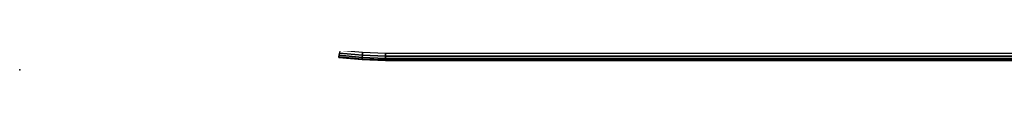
# Model space of a CAD drawing. Header units: inches. Extents: x -83 to 556, y -61 to 88.
# Tile 12 of 232: x 399.462 to 416.047, y -17.256 to -17.056. Entities that reach past the tile are written whole.
import ezdxf
from ezdxf.enums import TextEntityAlignment as Align

# ---------------------------------------------------------------- set-up
doc = ezdxf.new("R2010")
doc.units = ezdxf.units.IN
doc.header["$MEASUREMENT"] = 0
for name, color, linetype in [('A-FURN-3-ECHO-TABLE-TOP-TRIM', 252, 'Continuous'), ('A-FURN-3-NODE', 7, 'Continuous'), ('A-FURN-HAWORTH-ATT', 7, 'Continuous')]:
    doc.layers.add(name, color=color, linetype=linetype)
doc.styles.get("Standard").update_dxf_attribs({"font": 'arial.ttf'})

# ---------------------------------------------------------------- blocks, each defined once
blk = doc.blocks.new('AUTG-0158-P-3D-3')
at = {"layer": 'A-FURN-3-NODE'}
blk.add_point((0, -29), dxfattribs=at)
at = {"layer": 'A-FURN-HAWORTH-ATT', "flags": 1}
for tag, p in [('HAWMC', (0, 0)), ('HAWPN', (0, -0.167)), ('HAWSN', (0, -0.333))]:
    blk.add_attdef(tag, text='', height=0.1, dxfattribs=at).set_placement(p, align=Align.TOP_CENTER)
blk = doc.blocks.new('TFPA-2958-LJSTPUNN-3D-3')
at = {"layer": 'A-FURN-3-NODE'}
blk.add_point((0, -29), dxfattribs=at)
at = {"layer": 'A-FURN-HAWORTH-ATT', "flags": 1}
for tag, p in [('HAWMC', (0, 0)), ('HAWPN', (0, -0.167)), ('HAWSN', (0, -0.333))]:
    blk.add_attdef(tag, text='', height=0.1, dxfattribs=at).set_placement(p, align=Align.TOP_CENTER)
at = {"layer": 'A-FURN-3-ECHO-TABLE-TOP-TRIM'}
mesh = blk.add_polymesh((9, 9), dxfattribs=at)
for k, corner in enumerate([(5.392, -28.672, 29), (5.386, -28.716, 28.991), (5.381, -28.754, 28.965), (5.378, -28.78, 28.927), (5.377, -28.789, 28.882), (5.377, -28.789, 27.938), (5.378, -28.78, 27.892), (5.381, -28.754, 27.854), (5.386, -28.716, 27.829), (5.775, -28.709, 29), (5.772, -28.754, 28.991), (5.77, -28.793, 28.965), (5.768, -28.818, 28.927), (5.768, -28.827, 28.882), (5.768, -28.827, 27.938), (5.768, -28.818, 27.892), (5.77, -28.793, 27.854), (5.772, -28.754, 27.829), (6.16, -28.722, 29), (6.16, -28.767, 28.991), (6.16, -28.805, 28.965), (6.16, -28.831, 28.927), (6.16, -28.84, 28.882), (6.16, -28.84, 27.938), (6.16, -28.831, 27.892), (6.16, -28.805, 27.854), (6.16, -28.767, 27.829), (51.84, -28.722, 29), (51.84, -28.767, 28.991), (51.84, -28.805, 28.965), (51.84, -28.831, 28.927), (51.84, -28.84, 28.882), (51.84, -28.84, 27.938), (51.84, -28.831, 27.892), (51.84, -28.805, 27.854), (51.84, -28.767, 27.829), (52.225, -28.709, 29), (52.228, -28.754, 28.991), (52.23, -28.793, 28.965), (52.232, -28.818, 28.927), (52.232, -28.827, 28.882), (52.232, -28.827, 27.938), (52.232, -28.818, 27.892), (52.23, -28.793, 27.854), (52.228, -28.754, 27.829), (52.608, -28.672, 29), (52.614, -28.716, 28.991), (52.619, -28.754, 28.965), (52.622, -28.78, 28.927), (52.623, -28.789, 28.882), (52.623, -28.789, 27.938), (52.622, -28.78, 27.892), (52.619, -28.754, 27.854), (52.614, -28.716, 27.829), (52.988, -28.609, 29), (52.996, -28.653, 28.991), (53.004, -28.691, 28.965), (53.009, -28.716, 28.927), (53.011, -28.725, 28.882), (53.011, -28.725, 27.938), (53.009, -28.716, 27.892), (53.004, -28.691, 27.854), (52.996, -28.653, 27.829), (53.362, -28.522, 29), (53.374, -28.565, 28.991), (53.384, -28.602, 28.965), (53.391, -28.627, 28.927), (53.393, -28.636, 28.882), (53.393, -28.636, 27.938), (53.391, -28.627, 27.892), (53.384, -28.602, 27.854), (53.374, -28.565, 27.829), (53.731, -28.41, 29), (53.745, -28.453, 28.991), (53.758, -28.489, 28.965), (53.766, -28.513, 28.927), (53.769, -28.522, 28.882), (53.769, -28.522, 27.938), (53.766, -28.513, 27.892), (53.758, -28.489, 27.854), (53.745, -28.453, 27.829)]):
    mesh.set_mesh_vertex(divmod(k, 9), corner)

msp = doc.modelspace()

# ---------------------------------------------------------------- block references
for name in ['TFPA-2958-LJSTPUNN-3D-3', 'AUTG-0158-P-3D-3']:
    msp.add_blockref(name, (399.462, 11.744))

doc.saveas('drawing.dxf')
